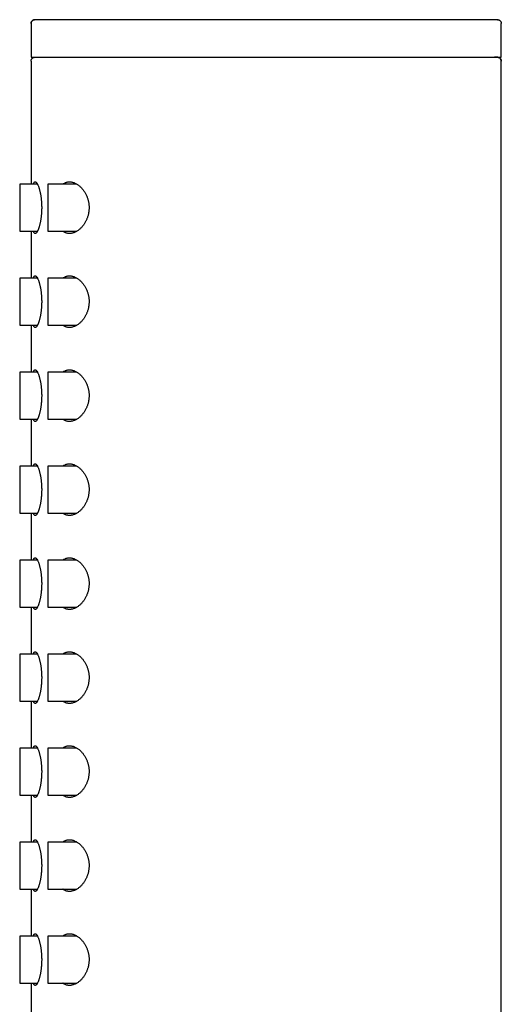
# Model space of a CAD drawing. Header units: millimetres. Extents: x 8 to 276, y 12 to 454.
# Tile 22 of 40: x 27 to 53, y 402 to 454. Entities that reach past the tile are written whole.
import ezdxf

# ---------------------------------------------------------------- set-up
doc = ezdxf.new("R2010")
doc.units = ezdxf.units.MM

msp = doc.modelspace()

# ---------------------------------------------------------------- linework, layer by layer
at = {"color": 7, "linetype": 'Continuous', "lineweight": 30}
for p, q in [((27.545, 453.799), (27.545, 451.999)), ((27.725, 453.997), (27.745, 453.999)), ((52.545, 451.999), (52.545, 453.799)), ((27.545, 451.999), (52.545, 451.999)), ((27.545, 451.799), (27.545, 445.249)), ((27.729, 451.998), (27.724, 451.997)), ((52.545, 451.799), (52.541, 451.799)), ((52.545, 270.199), (52.545, 451.799)), ((27.891, 445.249), (26.945, 445.249)), ((26.945, 445.249), (26.945, 442.749)), ((29.987, 445.249), (28.445, 445.249)), ((28.445, 445.249), (28.445, 442.749)), ((26.945, 442.749), (27.891, 442.749)), ((27.545, 442.749), (27.545, 440.249)), ((28.445, 442.749), (29.987, 442.749)), ((27.891, 440.249), (26.945, 440.249)), ((26.945, 440.249), (26.945, 438.999)), ((29.987, 440.249), (28.445, 440.249)), ((28.445, 440.249), (28.445, 438.999)), ((26.945, 438.999), (26.945, 437.749)), ((28.445, 438.999), (28.445, 437.749)), ((26.945, 437.749), (27.891, 437.749)), ((27.545, 437.749), (27.545, 435.249)), ((28.445, 437.749), (29.987, 437.749)), ((27.891, 435.249), (26.945, 435.249)), ((26.945, 435.249), (26.945, 432.749)), ((29.987, 435.249), (28.445, 435.249)), ((28.445, 435.249), (28.445, 433.999)), ((28.445, 433.999), (28.445, 432.749)), ((26.945, 432.749), (27.891, 432.749)), ((27.545, 432.749), (27.545, 430.249)), ((28.445, 432.749), (29.987, 432.749)), ((27.891, 430.249), (26.945, 430.249)), ((26.945, 430.249), (26.945, 427.749)), ((29.987, 430.249), (28.445, 430.249)), ((28.445, 430.249), (28.445, 428.999)), ((28.445, 428.999), (28.445, 427.749)), ((26.945, 427.749), (27.891, 427.749)), ((27.545, 427.749), (27.545, 425.249)), ((28.445, 427.749), (29.987, 427.749)), ((27.891, 425.249), (26.945, 425.249)), ((26.945, 425.249), (26.945, 422.749)), ((29.987, 425.249), (28.445, 425.249)), ((28.445, 425.249), (28.445, 423.999)), ((28.445, 423.999), (28.445, 422.749)), ((26.945, 422.749), (27.891, 422.749)), ((27.545, 422.749), (27.545, 420.249)), ((28.445, 422.749), (29.987, 422.749)), ((27.891, 420.249), (26.945, 420.249)), ((26.945, 420.249), (26.945, 417.749)), ((29.987, 420.249), (28.445, 420.249)), ((28.445, 420.249), (28.445, 418.999)), ((28.445, 418.999), (28.445, 417.749)), ((26.945, 417.749), (27.891, 417.749)), ((27.545, 417.749), (27.545, 415.249)), ((28.445, 417.749), (29.987, 417.749)), ((27.891, 415.249), (26.945, 415.249)), ((26.945, 415.249), (26.945, 412.749)), ((29.987, 415.249), (28.445, 415.249)), ((28.445, 415.249), (28.445, 412.749)), ((26.945, 412.749), (27.891, 412.749)), ((27.545, 412.749), (27.545, 410.249)), ((28.445, 412.749), (29.987, 412.749)), ((27.891, 410.249), (26.945, 410.249)), ((26.945, 410.249), (26.945, 407.749)), ((29.987, 410.249), (28.445, 410.249)), ((28.445, 410.249), (28.445, 407.749)), ((26.945, 407.749), (27.891, 407.749)), ((27.545, 407.749), (27.545, 405.249)), ((28.445, 407.749), (29.987, 407.749)), ((27.891, 405.249), (26.945, 405.249)), ((26.945, 405.249), (26.945, 402.749)), ((29.987, 405.249), (28.445, 405.249)), ((28.445, 405.249), (28.445, 402.749)), ((26.945, 402.749), (27.891, 402.749)), ((27.545, 402.749), (27.545, 400.249)), ((28.445, 402.749), (29.987, 402.749))]:
    msp.add_line(p, q, dxfattribs=at)
for points, knots in [([(27.545, 453.799), (27.545, 453.811), (27.547, 453.834), (27.556, 453.868), (27.571, 453.9), (27.591, 453.929), (27.616, 453.954), (27.645, 453.973), (27.67, 453.986), (27.686, 453.99), (27.69, 453.991)], [0, 0, 0, 0, 0.136215, 0.272478, 0.40849, 0.54422, 0.679838, 0.813164, 0.946766, 1, 1, 1, 1]), ([(27.725, 453.998), (27.723, 453.998), (27.72, 453.998), (27.714, 453.997), (27.709, 453.996), (27.703, 453.994), (27.697, 453.993), (27.691, 453.991), (27.685, 453.989), (27.679, 453.987), (27.674, 453.985), (27.669, 453.982), (27.665, 453.981), (27.661, 453.979), (27.656, 453.977), (27.649, 453.973), (27.641, 453.968), (27.63, 453.961), (27.618, 453.951), (27.603, 453.937), (27.588, 453.92), (27.573, 453.897), (27.562, 453.873), (27.554, 453.848), (27.549, 453.824), (27.549, 453.808), (27.548, 453.799)], [0, 0, 0, 0, 0.101348, 0.192804, 0.274387, 0.346128, 0.408075, 0.460311, 0.502976, 0.536346, 0.56102, 0.570548, 0.578655, 0.58596, 0.595192, 0.60915, 0.627843, 0.651261, 0.680185, 0.716008, 0.758772, 0.808516, 0.865295, 0.907098, 0.952022, 1, 1, 1, 1]), ([(52.344, 453.999), (52.342, 453.999), (52.338, 453.999), (52.324, 453.999), (52.302, 453.999), (52.273, 453.999), (52.236, 453.999), (52.193, 453.999), (52.143, 453.999), (52.085, 453.999), (52.02, 453.999), (51.948, 453.999), (51.868, 453.999), (51.781, 453.999), (51.687, 453.999), (51.586, 453.999), (51.478, 453.999), (51.363, 453.999), (51.241, 453.999), (51.112, 453.999), (50.977, 453.999), (50.836, 453.999), (50.689, 453.999), (50.536, 453.999), (50.378, 453.999), (50.214, 453.999), (50.043, 453.999), (49.865, 453.999), (49.68, 453.999), (49.489, 453.999), (49.293, 453.999), (49.091, 453.999), (48.883, 453.999), (48.67, 453.999), (48.451, 453.999), (48.228, 453.999), (48.001, 453.999), (47.768, 453.999), (47.533, 453.999), (47.294, 453.999), (47.052, 453.999), (46.806, 453.999), (46.554, 453.999), (46.297, 453.999), (46.035, 453.999), (45.769, 453.999), (45.5, 453.999), (45.228, 453.999), (44.952, 453.999), (44.672, 453.999), (44.391, 453.999), (44.107, 453.999), (43.821, 453.999), (43.533, 453.999), (43.244, 453.999), (42.956, 453.999), (42.667, 453.999), (42.376, 453.999), (42.082, 453.999), (41.784, 453.999), (41.484, 453.999), (41.184, 453.999), (40.883, 453.999), (40.581, 453.999), (40.279, 453.999), (39.976, 453.999), (39.673, 453.999), (39.372, 453.999), (39.071, 453.999), (38.77, 453.999), (38.473, 453.999), (38.178, 453.999), (37.885, 453.999), (37.593, 453.999), (37.301, 453.999), (37.009, 453.999), (36.717, 453.999), (36.427, 453.999), (36.139, 453.999), (35.854, 453.999), (35.57, 453.999), (35.29, 453.999), (35.012, 453.999), (34.738, 453.999), (34.467, 453.999), (34.2, 453.999), (33.938, 453.999), (33.681, 453.999), (33.429, 453.999), (33.181, 453.999), (32.935, 453.999), (32.691, 453.999), (32.451, 453.999), (32.216, 453.999), (31.985, 453.999), (31.759, 453.999), (31.538, 453.999), (31.322, 453.999), (31.111, 453.999), (30.906, 453.999), (30.707, 453.999), (30.514, 453.999), (30.327, 453.999), (30.147, 453.999), (29.974, 453.999), (29.807, 453.999), (29.644, 453.999), (29.486, 453.999), (29.334, 453.999), (29.189, 453.999), (29.05, 453.999), (28.918, 453.999), (28.792, 453.999), (28.673, 453.999), (28.561, 453.999), (28.456, 453.999), (28.359, 453.999), (28.268, 453.999), (28.185, 453.999), (28.109, 453.999), (28.041, 453.999), (27.98, 453.999), (27.925, 453.999), (27.877, 453.999), (27.836, 453.999), (27.803, 453.999), (27.777, 453.999), (27.758, 453.999), (27.747, 453.999), (27.745, 453.999), (27.745, 453.999)], [0, 0, 0, 0, 0.007858, 0.015701, 0.023534, 0.031363, 0.039191, 0.046883, 0.054585, 0.062299, 0.070018, 0.07788, 0.085731, 0.093577, 0.101422, 0.109271, 0.117128, 0.125, 0.13286, 0.140705, 0.148539, 0.156368, 0.164196, 0.171888, 0.179588, 0.1873, 0.19502, 0.202883, 0.210735, 0.218581, 0.226425, 0.234274, 0.24213, 0.25, 0.257858, 0.265702, 0.273536, 0.281364, 0.289192, 0.296884, 0.304585, 0.312299, 0.320018, 0.32788, 0.335731, 0.343577, 0.351423, 0.359272, 0.36713, 0.375001, 0.382862, 0.390707, 0.398541, 0.40637, 0.414198, 0.42189, 0.42959, 0.437302, 0.445022, 0.452885, 0.460736, 0.468582, 0.476426, 0.484274, 0.492131, 0.5, 0.507858, 0.515702, 0.523535, 0.531363, 0.539191, 0.546883, 0.554584, 0.562297, 0.570016, 0.577878, 0.585729, 0.593575, 0.60142, 0.609269, 0.617127, 0.624999, 0.632859, 0.640704, 0.648539, 0.656368, 0.664196, 0.671888, 0.679588, 0.6873, 0.695021, 0.702883, 0.710735, 0.718581, 0.726426, 0.734274, 0.742131, 0.75, 0.757859, 0.765703, 0.773536, 0.781365, 0.789193, 0.796885, 0.804585, 0.812299, 0.820018, 0.82788, 0.835731, 0.843577, 0.851423, 0.859272, 0.867129, 0.875, 0.882861, 0.890705, 0.89854, 0.906369, 0.914196, 0.921888, 0.929587, 0.9373, 0.945018, 0.952879, 0.96073, 0.968576, 0.976421, 0.98427, 0.992128, 1, 1, 1, 1]), ([(52.345, 453.999), (52.356, 453.998), (52.38, 453.997), (52.414, 453.988), (52.446, 453.973), (52.475, 453.952), (52.499, 453.927), (52.519, 453.899), (52.534, 453.867), (52.543, 453.834), (52.544, 453.811), (52.545, 453.799)], [0, 0, 0, 0, 0.112167, 0.224374, 0.336373, 0.448141, 0.559817, 0.669605, 0.77962, 0.889832, 1, 1, 1, 1]), ([(52.379, 453.996), (52.377, 453.996), (52.372, 453.997), (52.367, 453.998), (52.364, 453.998)], [0, 0, 0, 0, 0.35448, 1, 1, 1, 1]), ([(27.545, 451.799), (27.545, 451.811), (27.547, 451.834), (27.556, 451.868), (27.571, 451.9), (27.591, 451.929), (27.616, 451.954), (27.645, 451.974), (27.677, 451.988), (27.707, 451.997), (27.727, 451.998), (27.735, 451.998)], [0, 0, 0, 0, 0.115785, 0.231611, 0.347223, 0.462596, 0.577874, 0.691203, 0.804767, 0.918534, 1, 1, 1, 1]), ([(52.541, 451.799), (52.541, 451.808), (52.54, 451.825), (52.535, 451.848), (52.528, 451.872), (52.517, 451.895), (52.504, 451.915), (52.492, 451.931), (52.479, 451.944), (52.465, 451.957), (52.449, 451.968), (52.433, 451.977), (52.42, 451.983), (52.41, 451.987), (52.405, 451.989), (52.401, 451.99), (52.398, 451.991), (52.393, 451.992), (52.389, 451.993), (52.385, 451.994), (52.38, 451.995), (52.376, 451.996), (52.371, 451.996), (52.366, 451.997), (52.361, 451.997), (52.356, 451.997), (52.351, 451.998), (52.345, 451.998), (52.338, 451.998), (52.328, 451.998), (52.315, 451.998), (52.298, 451.998), (52.281, 451.999), (52.262, 451.999), (52.241, 451.999), (52.221, 451.999), (52.2, 451.999), (52.186, 451.999), (52.179, 451.999)], [0, 0, 0, 0, 0.012815, 0.0246, 0.035339, 0.049468, 0.061242, 0.070716, 0.079567, 0.088651, 0.097974, 0.107497, 0.115276, 0.120249, 0.122467, 0.123824, 0.125386, 0.129602, 0.135659, 0.143722, 0.153855, 0.166092, 0.184815, 0.207022, 0.232725, 0.261932, 0.29465, 0.341148, 0.387088, 0.432144, 0.510408, 0.585862, 0.658507, 0.73323, 0.804735, 0.873026, 0.938106, 1, 1, 1, 1]), ([(52.345, 451.999), (52.356, 451.998), (52.38, 451.997), (52.414, 451.988), (52.446, 451.973), (52.475, 451.952), (52.499, 451.927), (52.519, 451.899), (52.534, 451.867), (52.543, 451.834), (52.544, 451.811), (52.545, 451.799)], [0, 0, 0, 0, 0.112167, 0.224374, 0.336373, 0.448141, 0.559817, 0.669605, 0.77962, 0.889832, 1, 1, 1, 1]), ([(27.672, 445.249), (27.676, 445.261), (27.684, 445.286), (27.697, 445.315), (27.711, 445.338), (27.725, 445.354), (27.738, 445.366), (27.753, 445.373), (27.768, 445.375), (27.786, 445.372), (27.805, 445.362), (27.825, 445.346), (27.845, 445.323), (27.866, 445.294), (27.886, 445.259), (27.907, 445.218), (27.927, 445.172), (27.948, 445.12), (27.967, 445.062), (27.987, 444.999), (28.005, 444.931), (28.023, 444.859), (28.039, 444.782), (28.054, 444.702), (28.068, 444.619), (28.08, 444.534), (28.09, 444.445), (28.098, 444.355), (28.105, 444.265), (28.109, 444.176), (28.112, 444.088), (28.112, 444.029), (28.113, 443.999)], [0, 0, 0, 0, 0.032916, 0.066138, 0.099249, 0.128028, 0.156854, 0.185681, 0.21446, 0.249039, 0.283737, 0.318476, 0.353177, 0.387758, 0.422328, 0.457016, 0.491742, 0.526428, 0.560997, 0.595705, 0.630538, 0.66541, 0.700236, 0.734938, 0.768836, 0.802861, 0.836925, 0.870942, 0.904834, 0.936545, 0.96829, 1, 1, 1, 1]), ([(29.236, 445.249), (29.241, 445.253), (29.262, 445.27), (29.301, 445.295), (29.353, 445.324), (29.41, 445.346), (29.468, 445.362), (29.528, 445.372), (29.59, 445.375), (29.653, 445.372), (29.718, 445.361), (29.784, 445.344), (29.85, 445.321), (29.916, 445.29), (29.98, 445.254), (30.043, 445.213), (30.103, 445.167), (30.158, 445.119), (30.208, 445.07), (30.252, 445.023), (30.295, 444.972), (30.338, 444.916), (30.38, 444.855), (30.421, 444.788), (30.459, 444.718), (30.495, 444.643), (30.526, 444.57), (30.551, 444.498), (30.573, 444.429), (30.591, 444.358), (30.606, 444.285), (30.618, 444.212), (30.626, 444.141), (30.631, 444.07), (30.632, 444.023), (30.632, 443.999)], [0, 0, 0, 0, 0.011011, 0.04181, 0.07739, 0.113067, 0.148784, 0.184477, 0.22007, 0.257435, 0.294927, 0.332485, 0.370046, 0.407543, 0.444911, 0.480306, 0.515729, 0.551122, 0.578554, 0.60602, 0.633481, 0.660909, 0.690535, 0.720257, 0.749994, 0.779684, 0.809284, 0.833743, 0.858284, 0.882844, 0.907366, 0.931808, 0.954531, 0.977279, 1, 1, 1, 1]), ([(28.113, 443.999), (28.112, 443.969), (28.112, 443.909), (28.109, 443.82), (28.105, 443.731), (28.098, 443.643), (28.09, 443.558), (28.081, 443.474), (28.07, 443.393), (28.057, 443.314), (28.044, 443.238), (28.029, 443.165), (28.013, 443.096), (27.995, 443.03), (27.977, 442.968), (27.959, 442.91), (27.94, 442.857), (27.92, 442.808), (27.899, 442.764), (27.879, 442.726), (27.858, 442.693), (27.839, 442.667), (27.82, 442.648), (27.802, 442.634), (27.784, 442.626), (27.767, 442.623), (27.75, 442.626), (27.734, 442.636), (27.718, 442.651), (27.703, 442.673), (27.689, 442.701), (27.679, 442.726), (27.673, 442.744), (27.672, 442.749)], [0, 0, 0, 0, 0.0321911, 0.0644939, 0.0968363, 0.1291422, 0.1613358, 0.193493, 0.2257543, 0.2580539, 0.290321, 0.3224832, 0.3554044, 0.3884293, 0.4214916, 0.4545207, 0.4874454, 0.5216466, 0.555961, 0.5903138, 0.6246282, 0.6588294, 0.6905803, 0.7223924, 0.7542038, 0.7859536, 0.8196358, 0.8534322, 0.8872658, 0.9210591, 0.9547387, 0.9884403, 1, 1, 1, 1]), ([(30.632, 443.999), (30.632, 443.973), (30.631, 443.922), (30.625, 443.845), (30.616, 443.769), (30.603, 443.694), (30.587, 443.621), (30.567, 443.55), (30.545, 443.481), (30.52, 443.414), (30.493, 443.35), (30.462, 443.286), (30.427, 443.221), (30.389, 443.157), (30.348, 443.097), (30.306, 443.04), (30.262, 442.987), (30.214, 442.934), (30.161, 442.882), (30.104, 442.832), (30.045, 442.787), (29.986, 442.747), (29.923, 442.712), (29.858, 442.681), (29.79, 442.656), (29.722, 442.638), (29.655, 442.627), (29.589, 442.623), (29.526, 442.626), (29.464, 442.637), (29.408, 442.653), (29.358, 442.673), (29.314, 442.696), (29.272, 442.721), (29.247, 442.74), (29.236, 442.749)], [0, 0, 0, 0, 0.02468, 0.049456, 0.074271, 0.09906, 0.123751, 0.148302, 0.172922, 0.197574, 0.222213, 0.246781, 0.27479, 0.302877, 0.331018, 0.359174, 0.387297, 0.41533, 0.449544, 0.483837, 0.518163, 0.552468, 0.586692, 0.625229, 0.663871, 0.702547, 0.741184, 0.779717, 0.816602, 0.853521, 0.890403, 0.919118, 0.947871, 0.976621, 1, 1, 1, 1]), ([(27.672, 440.249), (27.676, 440.261), (27.684, 440.286), (27.697, 440.315), (27.711, 440.338), (27.725, 440.354), (27.738, 440.366), (27.753, 440.373), (27.768, 440.375), (27.786, 440.372), (27.805, 440.362), (27.825, 440.346), (27.845, 440.323), (27.866, 440.294), (27.886, 440.259), (27.907, 440.218), (27.927, 440.172), (27.948, 440.12), (27.967, 440.062), (27.987, 439.999), (28.005, 439.931), (28.023, 439.859), (28.039, 439.782), (28.054, 439.702), (28.068, 439.619), (28.08, 439.534), (28.09, 439.445), (28.098, 439.355), (28.105, 439.265), (28.109, 439.176), (28.112, 439.088), (28.112, 439.029), (28.113, 438.999)], [0, 0, 0, 0, 0.032916, 0.066138, 0.099249, 0.128028, 0.156854, 0.185681, 0.21446, 0.249039, 0.283737, 0.318476, 0.353177, 0.387758, 0.422328, 0.457016, 0.491742, 0.526428, 0.560997, 0.595705, 0.630538, 0.66541, 0.700236, 0.734938, 0.768836, 0.802861, 0.836925, 0.870942, 0.904834, 0.936545, 0.96829, 1, 1, 1, 1]), ([(29.236, 440.249), (29.241, 440.253), (29.262, 440.27), (29.301, 440.295), (29.353, 440.324), (29.41, 440.346), (29.468, 440.362), (29.528, 440.372), (29.59, 440.375), (29.653, 440.372), (29.718, 440.361), (29.784, 440.344), (29.85, 440.321), (29.916, 440.29), (29.98, 440.254), (30.043, 440.213), (30.103, 440.167), (30.158, 440.119), (30.208, 440.07), (30.252, 440.023), (30.295, 439.972), (30.338, 439.916), (30.38, 439.855), (30.421, 439.788), (30.459, 439.718), (30.495, 439.643), (30.526, 439.57), (30.551, 439.498), (30.573, 439.429), (30.591, 439.358), (30.606, 439.285), (30.618, 439.212), (30.626, 439.141), (30.631, 439.07), (30.632, 439.023), (30.632, 438.999)], [0, 0, 0, 0, 0.011011, 0.04181, 0.07739, 0.113067, 0.148784, 0.184477, 0.22007, 0.257435, 0.294927, 0.332485, 0.370046, 0.407543, 0.444911, 0.480306, 0.515729, 0.551122, 0.578554, 0.60602, 0.633481, 0.660909, 0.690535, 0.720257, 0.749994, 0.779684, 0.809284, 0.833743, 0.858284, 0.882844, 0.907366, 0.931808, 0.954531, 0.977279, 1, 1, 1, 1]), ([(28.113, 438.999), (28.112, 438.969), (28.112, 438.909), (28.109, 438.82), (28.105, 438.731), (28.098, 438.643), (28.09, 438.558), (28.081, 438.474), (28.07, 438.393), (28.057, 438.314), (28.044, 438.238), (28.029, 438.165), (28.013, 438.096), (27.995, 438.03), (27.977, 437.968), (27.959, 437.91), (27.94, 437.857), (27.92, 437.808), (27.899, 437.764), (27.879, 437.726), (27.858, 437.693), (27.839, 437.667), (27.82, 437.648), (27.802, 437.634), (27.784, 437.626), (27.767, 437.623), (27.75, 437.626), (27.734, 437.636), (27.718, 437.651), (27.703, 437.673), (27.689, 437.701), (27.679, 437.726), (27.673, 437.744), (27.672, 437.749)], [0, 0, 0, 0, 0.032191, 0.064494, 0.096836, 0.129142, 0.161336, 0.193493, 0.225754, 0.258054, 0.290321, 0.322483, 0.355404, 0.388429, 0.421492, 0.454521, 0.487445, 0.521647, 0.555961, 0.590314, 0.624628, 0.658829, 0.69058, 0.722392, 0.754204, 0.785954, 0.819636, 0.853432, 0.887266, 0.921059, 0.954739, 0.98844, 1, 1, 1, 1]), ([(30.632, 438.999), (30.632, 438.973), (30.631, 438.922), (30.625, 438.845), (30.616, 438.769), (30.603, 438.694), (30.587, 438.621), (30.567, 438.55), (30.545, 438.481), (30.52, 438.414), (30.493, 438.35), (30.462, 438.286), (30.427, 438.221), (30.389, 438.157), (30.348, 438.097), (30.306, 438.04), (30.262, 437.987), (30.214, 437.934), (30.161, 437.882), (30.104, 437.832), (30.045, 437.787), (29.986, 437.747), (29.923, 437.712), (29.858, 437.681), (29.79, 437.656), (29.722, 437.638), (29.655, 437.627), (29.589, 437.623), (29.526, 437.626), (29.464, 437.637), (29.408, 437.653), (29.358, 437.673), (29.314, 437.696), (29.272, 437.721), (29.247, 437.74), (29.236, 437.749)], [0, 0, 0, 0, 0.0246801, 0.049456, 0.0742712, 0.0990599, 0.1237509, 0.1483025, 0.1729216, 0.1975739, 0.2222126, 0.2467806, 0.2747897, 0.3028774, 0.3310184, 0.3591745, 0.3872972, 0.4153296, 0.4495438, 0.4838369, 0.518163, 0.5524681, 0.5866923, 0.6252286, 0.663871, 0.7025468, 0.7411845, 0.7797168, 0.8166024, 0.8535208, 0.8904028, 0.9191179, 0.9478708, 0.9766205, 1, 1, 1, 1]), ([(27.672, 435.249), (27.676, 435.261), (27.684, 435.286), (27.697, 435.315), (27.711, 435.338), (27.725, 435.354), (27.738, 435.366), (27.753, 435.373), (27.768, 435.375), (27.786, 435.372), (27.805, 435.362), (27.825, 435.346), (27.845, 435.323), (27.866, 435.294), (27.886, 435.259), (27.907, 435.218), (27.927, 435.172), (27.948, 435.12), (27.967, 435.062), (27.987, 434.999), (28.005, 434.931), (28.023, 434.859), (28.039, 434.782), (28.054, 434.702), (28.068, 434.619), (28.08, 434.534), (28.09, 434.445), (28.098, 434.355), (28.105, 434.265), (28.109, 434.176), (28.112, 434.088), (28.112, 434.029), (28.113, 433.999)], [0, 0, 0, 0, 0.032916, 0.066138, 0.099249, 0.128028, 0.156854, 0.185681, 0.21446, 0.249039, 0.283737, 0.318476, 0.353177, 0.387758, 0.422328, 0.457016, 0.491742, 0.526428, 0.560997, 0.595705, 0.630538, 0.66541, 0.700236, 0.734938, 0.768836, 0.802861, 0.836925, 0.870942, 0.904834, 0.936545, 0.96829, 1, 1, 1, 1]), ([(29.236, 435.249), (29.241, 435.253), (29.262, 435.27), (29.301, 435.295), (29.353, 435.324), (29.41, 435.346), (29.468, 435.362), (29.528, 435.372), (29.59, 435.375), (29.653, 435.372), (29.718, 435.361), (29.784, 435.344), (29.85, 435.321), (29.916, 435.29), (29.98, 435.254), (30.043, 435.213), (30.103, 435.167), (30.158, 435.119), (30.208, 435.07), (30.252, 435.023), (30.295, 434.972), (30.338, 434.916), (30.38, 434.855), (30.421, 434.788), (30.459, 434.718), (30.495, 434.643), (30.526, 434.57), (30.551, 434.498), (30.573, 434.429), (30.591, 434.358), (30.606, 434.285), (30.618, 434.212), (30.626, 434.141), (30.631, 434.07), (30.632, 434.023), (30.632, 433.999)], [0, 0, 0, 0, 0.0110112, 0.0418103, 0.0773901, 0.1130667, 0.1487845, 0.1844771, 0.2200704, 0.2574348, 0.2949266, 0.3324853, 0.3700462, 0.4075431, 0.444911, 0.4803063, 0.5157292, 0.5511215, 0.5785545, 0.6060199, 0.6334813, 0.6609088, 0.6905354, 0.7202571, 0.7499944, 0.7796844, 0.8092844, 0.8337432, 0.8582844, 0.8828436, 0.9073657, 0.9318083, 0.9545307, 0.9772788, 1, 1, 1, 1]), ([(28.113, 433.999), (28.112, 433.969), (28.112, 433.909), (28.109, 433.82), (28.105, 433.731), (28.098, 433.643), (28.09, 433.558), (28.081, 433.474), (28.07, 433.393), (28.057, 433.314), (28.044, 433.238), (28.029, 433.165), (28.013, 433.096), (27.995, 433.03), (27.977, 432.968), (27.959, 432.91), (27.94, 432.857), (27.92, 432.808), (27.899, 432.764), (27.879, 432.726), (27.858, 432.693), (27.839, 432.667), (27.82, 432.648), (27.802, 432.634), (27.784, 432.626), (27.767, 432.623), (27.75, 432.626), (27.734, 432.636), (27.718, 432.651), (27.703, 432.673), (27.689, 432.701), (27.679, 432.726), (27.673, 432.744), (27.672, 432.749)], [0, 0, 0, 0, 0.032191, 0.064494, 0.096836, 0.129142, 0.161336, 0.193493, 0.225754, 0.258054, 0.290321, 0.322483, 0.355404, 0.388429, 0.421492, 0.454521, 0.487445, 0.521647, 0.555961, 0.590314, 0.624628, 0.658829, 0.69058, 0.722392, 0.754204, 0.785954, 0.819636, 0.853432, 0.887266, 0.921059, 0.954739, 0.98844, 1, 1, 1, 1]), ([(30.632, 433.999), (30.632, 433.973), (30.631, 433.922), (30.625, 433.845), (30.616, 433.769), (30.603, 433.694), (30.587, 433.621), (30.567, 433.55), (30.545, 433.481), (30.52, 433.414), (30.493, 433.35), (30.462, 433.286), (30.427, 433.221), (30.389, 433.157), (30.348, 433.097), (30.306, 433.04), (30.262, 432.987), (30.214, 432.934), (30.161, 432.882), (30.104, 432.832), (30.045, 432.787), (29.986, 432.747), (29.923, 432.712), (29.858, 432.681), (29.79, 432.656), (29.722, 432.638), (29.655, 432.627), (29.589, 432.623), (29.526, 432.626), (29.464, 432.637), (29.408, 432.653), (29.358, 432.673), (29.314, 432.696), (29.272, 432.721), (29.247, 432.74), (29.236, 432.749)], [0, 0, 0, 0, 0.02468, 0.049456, 0.074271, 0.09906, 0.123751, 0.148302, 0.172922, 0.197574, 0.222213, 0.246781, 0.27479, 0.302877, 0.331018, 0.359174, 0.387297, 0.41533, 0.449544, 0.483837, 0.518163, 0.552468, 0.586692, 0.625229, 0.663871, 0.702547, 0.741184, 0.779717, 0.816602, 0.853521, 0.890403, 0.919118, 0.947871, 0.976621, 1, 1, 1, 1]), ([(27.672, 430.249), (27.676, 430.261), (27.684, 430.286), (27.697, 430.315), (27.711, 430.338), (27.725, 430.354), (27.738, 430.366), (27.753, 430.373), (27.768, 430.375), (27.786, 430.372), (27.805, 430.362), (27.825, 430.346), (27.845, 430.323), (27.866, 430.294), (27.886, 430.259), (27.907, 430.218), (27.927, 430.172), (27.948, 430.12), (27.967, 430.062), (27.987, 429.999), (28.005, 429.931), (28.023, 429.859), (28.039, 429.782), (28.054, 429.702), (28.068, 429.619), (28.08, 429.534), (28.09, 429.445), (28.098, 429.355), (28.105, 429.265), (28.109, 429.176), (28.112, 429.088), (28.112, 429.029), (28.113, 428.999)], [0, 0, 0, 0, 0.032916, 0.066138, 0.099249, 0.128028, 0.156854, 0.185681, 0.21446, 0.249039, 0.283737, 0.318476, 0.353177, 0.387758, 0.422328, 0.457016, 0.491742, 0.526428, 0.560997, 0.595705, 0.630538, 0.66541, 0.700236, 0.734938, 0.768836, 0.802861, 0.836925, 0.870942, 0.904834, 0.936545, 0.96829, 1, 1, 1, 1]), ([(29.236, 430.249), (29.241, 430.253), (29.262, 430.27), (29.301, 430.295), (29.353, 430.324), (29.41, 430.346), (29.468, 430.362), (29.528, 430.372), (29.59, 430.375), (29.653, 430.372), (29.718, 430.361), (29.784, 430.344), (29.85, 430.321), (29.916, 430.29), (29.98, 430.254), (30.043, 430.213), (30.103, 430.167), (30.158, 430.119), (30.208, 430.07), (30.252, 430.023), (30.295, 429.972), (30.338, 429.916), (30.38, 429.855), (30.421, 429.788), (30.459, 429.718), (30.495, 429.643), (30.526, 429.57), (30.551, 429.498), (30.573, 429.429), (30.591, 429.358), (30.606, 429.285), (30.618, 429.212), (30.626, 429.141), (30.631, 429.07), (30.632, 429.023), (30.632, 428.999)], [0, 0, 0, 0, 0.011011, 0.04181, 0.07739, 0.113067, 0.148784, 0.184477, 0.22007, 0.257435, 0.294927, 0.332485, 0.370046, 0.407543, 0.444911, 0.480306, 0.515729, 0.551122, 0.578554, 0.60602, 0.633481, 0.660909, 0.690535, 0.720257, 0.749994, 0.779684, 0.809284, 0.833743, 0.858284, 0.882844, 0.907366, 0.931808, 0.954531, 0.977279, 1, 1, 1, 1]), ([(28.113, 428.999), (28.112, 428.969), (28.112, 428.909), (28.109, 428.82), (28.105, 428.731), (28.098, 428.643), (28.09, 428.558), (28.081, 428.474), (28.07, 428.393), (28.057, 428.314), (28.044, 428.238), (28.029, 428.165), (28.013, 428.096), (27.995, 428.03), (27.977, 427.968), (27.959, 427.91), (27.94, 427.857), (27.92, 427.808), (27.899, 427.764), (27.879, 427.726), (27.858, 427.693), (27.839, 427.667), (27.82, 427.648), (27.802, 427.634), (27.784, 427.626), (27.767, 427.623), (27.75, 427.626), (27.734, 427.636), (27.718, 427.651), (27.703, 427.673), (27.689, 427.701), (27.679, 427.726), (27.673, 427.744), (27.672, 427.749)], [0, 0, 0, 0, 0.032191, 0.064494, 0.096836, 0.129142, 0.161336, 0.193493, 0.225754, 0.258054, 0.290321, 0.322483, 0.355404, 0.388429, 0.421492, 0.454521, 0.487445, 0.521647, 0.555961, 0.590314, 0.624628, 0.658829, 0.69058, 0.722392, 0.754204, 0.785954, 0.819636, 0.853432, 0.887266, 0.921059, 0.954739, 0.98844, 1, 1, 1, 1]), ([(30.632, 428.999), (30.632, 428.973), (30.631, 428.922), (30.625, 428.845), (30.616, 428.769), (30.603, 428.694), (30.587, 428.621), (30.567, 428.55), (30.545, 428.481), (30.52, 428.414), (30.493, 428.35), (30.462, 428.286), (30.427, 428.221), (30.389, 428.157), (30.348, 428.097), (30.306, 428.04), (30.262, 427.987), (30.214, 427.934), (30.161, 427.882), (30.104, 427.832), (30.045, 427.787), (29.986, 427.747), (29.923, 427.712), (29.858, 427.681), (29.79, 427.656), (29.722, 427.638), (29.655, 427.627), (29.589, 427.623), (29.526, 427.626), (29.464, 427.637), (29.408, 427.653), (29.358, 427.673), (29.314, 427.696), (29.272, 427.721), (29.247, 427.74), (29.236, 427.749)], [0, 0, 0, 0, 0.0246801, 0.049456, 0.0742712, 0.0990599, 0.1237509, 0.1483025, 0.1729216, 0.1975739, 0.2222126, 0.2467806, 0.2747897, 0.3028774, 0.3310184, 0.3591745, 0.3872972, 0.4153296, 0.4495438, 0.4838369, 0.518163, 0.5524681, 0.5866923, 0.6252286, 0.663871, 0.7025468, 0.7411845, 0.7797168, 0.8166024, 0.8535208, 0.8904028, 0.9191179, 0.9478708, 0.9766205, 1, 1, 1, 1]), ([(27.672, 425.249), (27.676, 425.261), (27.684, 425.286), (27.697, 425.315), (27.711, 425.338), (27.725, 425.354), (27.738, 425.366), (27.753, 425.373), (27.768, 425.375), (27.786, 425.372), (27.805, 425.362), (27.825, 425.346), (27.845, 425.323), (27.866, 425.294), (27.886, 425.259), (27.907, 425.218), (27.927, 425.172), (27.948, 425.12), (27.967, 425.062), (27.987, 424.999), (28.005, 424.931), (28.023, 424.859), (28.039, 424.782), (28.054, 424.702), (28.068, 424.619), (28.08, 424.534), (28.09, 424.445), (28.098, 424.355), (28.105, 424.265), (28.109, 424.176), (28.112, 424.088), (28.112, 424.029), (28.113, 423.999)], [0, 0, 0, 0, 0.0329156, 0.0661378, 0.0992489, 0.1280278, 0.1568539, 0.1856806, 0.2144603, 0.2490394, 0.283737, 0.3184762, 0.3531765, 0.3877579, 0.422328, 0.4570155, 0.4917422, 0.5264284, 0.5609973, 0.595705, 0.6305379, 0.66541, 0.7002363, 0.7349385, 0.7688361, 0.8028606, 0.8369247, 0.8709425, 0.9048344, 0.9365445, 0.9682903, 1, 1, 1, 1]), ([(29.236, 425.249), (29.241, 425.253), (29.262, 425.27), (29.301, 425.295), (29.353, 425.324), (29.41, 425.346), (29.468, 425.362), (29.528, 425.372), (29.59, 425.375), (29.653, 425.372), (29.718, 425.361), (29.784, 425.344), (29.85, 425.321), (29.916, 425.29), (29.98, 425.254), (30.043, 425.213), (30.103, 425.167), (30.158, 425.119), (30.208, 425.07), (30.252, 425.023), (30.295, 424.972), (30.338, 424.916), (30.38, 424.855), (30.421, 424.788), (30.459, 424.718), (30.495, 424.643), (30.526, 424.57), (30.551, 424.498), (30.573, 424.429), (30.591, 424.358), (30.606, 424.285), (30.618, 424.212), (30.626, 424.141), (30.631, 424.07), (30.632, 424.023), (30.632, 423.999)], [0, 0, 0, 0, 0.011011, 0.04181, 0.07739, 0.113067, 0.148784, 0.184477, 0.22007, 0.257435, 0.294927, 0.332485, 0.370046, 0.407543, 0.444911, 0.480306, 0.515729, 0.551122, 0.578554, 0.60602, 0.633481, 0.660909, 0.690535, 0.720257, 0.749994, 0.779684, 0.809284, 0.833743, 0.858284, 0.882844, 0.907366, 0.931808, 0.954531, 0.977279, 1, 1, 1, 1]), ([(28.113, 423.999), (28.112, 423.969), (28.112, 423.909), (28.109, 423.82), (28.105, 423.731), (28.098, 423.643), (28.09, 423.558), (28.081, 423.474), (28.07, 423.393), (28.057, 423.314), (28.044, 423.238), (28.029, 423.165), (28.013, 423.096), (27.995, 423.03), (27.977, 422.968), (27.959, 422.91), (27.94, 422.857), (27.92, 422.808), (27.899, 422.764), (27.879, 422.726), (27.858, 422.693), (27.839, 422.667), (27.82, 422.648), (27.802, 422.634), (27.784, 422.626), (27.767, 422.623), (27.75, 422.626), (27.734, 422.636), (27.718, 422.651), (27.703, 422.673), (27.689, 422.701), (27.679, 422.726), (27.673, 422.744), (27.672, 422.749)], [0, 0, 0, 0, 0.032191, 0.064494, 0.096836, 0.129142, 0.161336, 0.193493, 0.225754, 0.258054, 0.290321, 0.322483, 0.355404, 0.388429, 0.421492, 0.454521, 0.487445, 0.521647, 0.555961, 0.590314, 0.624628, 0.658829, 0.69058, 0.722392, 0.754204, 0.785954, 0.819636, 0.853432, 0.887266, 0.921059, 0.954739, 0.98844, 1, 1, 1, 1]), ([(30.632, 423.999), (30.632, 423.973), (30.631, 423.922), (30.625, 423.845), (30.616, 423.769), (30.603, 423.694), (30.587, 423.621), (30.567, 423.55), (30.545, 423.481), (30.52, 423.414), (30.493, 423.35), (30.462, 423.286), (30.427, 423.221), (30.389, 423.157), (30.348, 423.097), (30.306, 423.04), (30.262, 422.987), (30.214, 422.934), (30.161, 422.882), (30.104, 422.832), (30.045, 422.787), (29.986, 422.747), (29.923, 422.712), (29.858, 422.681), (29.79, 422.656), (29.722, 422.638), (29.655, 422.627), (29.589, 422.623), (29.526, 422.626), (29.464, 422.637), (29.408, 422.653), (29.358, 422.673), (29.314, 422.696), (29.272, 422.721), (29.247, 422.74), (29.236, 422.749)], [0, 0, 0, 0, 0.02468, 0.049456, 0.074271, 0.09906, 0.123751, 0.148302, 0.172922, 0.197574, 0.222213, 0.246781, 0.27479, 0.302877, 0.331018, 0.359174, 0.387297, 0.41533, 0.449544, 0.483837, 0.518163, 0.552468, 0.586692, 0.625229, 0.663871, 0.702547, 0.741184, 0.779717, 0.816602, 0.853521, 0.890403, 0.919118, 0.947871, 0.976621, 1, 1, 1, 1]), ([(27.672, 420.249), (27.676, 420.261), (27.684, 420.286), (27.697, 420.315), (27.711, 420.338), (27.725, 420.354), (27.738, 420.366), (27.753, 420.373), (27.768, 420.375), (27.786, 420.372), (27.805, 420.362), (27.825, 420.346), (27.845, 420.323), (27.866, 420.294), (27.886, 420.259), (27.907, 420.218), (27.927, 420.172), (27.948, 420.12), (27.967, 420.062), (27.987, 419.999), (28.005, 419.931), (28.023, 419.859), (28.039, 419.782), (28.054, 419.702), (28.068, 419.619), (28.08, 419.534), (28.09, 419.445), (28.098, 419.355), (28.105, 419.265), (28.109, 419.176), (28.112, 419.088), (28.112, 419.029), (28.113, 418.999)], [0, 0, 0, 0, 0.032916, 0.066138, 0.099249, 0.128028, 0.156854, 0.185681, 0.21446, 0.249039, 0.283737, 0.318476, 0.353177, 0.387758, 0.422328, 0.457016, 0.491742, 0.526428, 0.560997, 0.595705, 0.630538, 0.66541, 0.700236, 0.734938, 0.768836, 0.802861, 0.836925, 0.870942, 0.904834, 0.936545, 0.96829, 1, 1, 1, 1]), ([(29.236, 420.249), (29.241, 420.253), (29.262, 420.27), (29.301, 420.295), (29.353, 420.324), (29.41, 420.346), (29.468, 420.362), (29.528, 420.372), (29.59, 420.375), (29.653, 420.372), (29.718, 420.361), (29.784, 420.344), (29.85, 420.321), (29.916, 420.29), (29.98, 420.254), (30.043, 420.213), (30.103, 420.167), (30.158, 420.119), (30.208, 420.07), (30.252, 420.023), (30.295, 419.972), (30.338, 419.916), (30.38, 419.855), (30.421, 419.788), (30.459, 419.718), (30.495, 419.643), (30.526, 419.57), (30.551, 419.498), (30.573, 419.429), (30.591, 419.358), (30.606, 419.285), (30.618, 419.212), (30.626, 419.141), (30.631, 419.07), (30.632, 419.023), (30.632, 418.999)], [0, 0, 0, 0, 0.0110112, 0.0418103, 0.0773901, 0.1130667, 0.1487845, 0.1844771, 0.2200704, 0.2574348, 0.2949266, 0.3324853, 0.3700462, 0.4075431, 0.444911, 0.4803063, 0.5157292, 0.5511215, 0.5785545, 0.6060199, 0.6334813, 0.6609088, 0.6905354, 0.7202571, 0.7499944, 0.7796844, 0.8092844, 0.8337432, 0.8582844, 0.8828436, 0.9073657, 0.9318083, 0.9545307, 0.9772788, 1, 1, 1, 1]), ([(28.113, 418.999), (28.112, 418.969), (28.112, 418.909), (28.109, 418.82), (28.105, 418.731), (28.098, 418.643), (28.09, 418.558), (28.081, 418.474), (28.07, 418.393), (28.057, 418.314), (28.044, 418.238), (28.029, 418.165), (28.013, 418.096), (27.995, 418.03), (27.977, 417.968), (27.959, 417.91), (27.94, 417.857), (27.92, 417.808), (27.899, 417.764), (27.879, 417.726), (27.858, 417.693), (27.839, 417.667), (27.82, 417.648), (27.802, 417.634), (27.784, 417.626), (27.767, 417.623), (27.75, 417.626), (27.734, 417.636), (27.718, 417.651), (27.703, 417.673), (27.689, 417.701), (27.679, 417.726), (27.673, 417.744), (27.672, 417.749)], [0, 0, 0, 0, 0.0321911, 0.0644939, 0.0968363, 0.1291422, 0.1613358, 0.193493, 0.2257543, 0.2580539, 0.290321, 0.3224832, 0.3554044, 0.3884293, 0.4214916, 0.4545207, 0.4874454, 0.5216466, 0.555961, 0.5903138, 0.6246282, 0.6588294, 0.6905803, 0.7223924, 0.7542038, 0.7859536, 0.8196358, 0.8534322, 0.8872658, 0.9210591, 0.9547387, 0.9884403, 1, 1, 1, 1]), ([(30.632, 418.999), (30.632, 418.973), (30.631, 418.922), (30.625, 418.845), (30.616, 418.769), (30.603, 418.694), (30.587, 418.621), (30.567, 418.55), (30.545, 418.481), (30.52, 418.414), (30.493, 418.35), (30.462, 418.286), (30.427, 418.221), (30.389, 418.157), (30.348, 418.097), (30.306, 418.04), (30.262, 417.987), (30.214, 417.934), (30.161, 417.882), (30.104, 417.832), (30.045, 417.787), (29.986, 417.747), (29.923, 417.712), (29.858, 417.681), (29.79, 417.656), (29.722, 417.638), (29.655, 417.627), (29.589, 417.623), (29.526, 417.626), (29.464, 417.637), (29.408, 417.653), (29.358, 417.673), (29.314, 417.696), (29.272, 417.721), (29.247, 417.74), (29.236, 417.749)], [0, 0, 0, 0, 0.02468, 0.049456, 0.074271, 0.09906, 0.123751, 0.148302, 0.172922, 0.197574, 0.222213, 0.246781, 0.27479, 0.302877, 0.331018, 0.359174, 0.387297, 0.41533, 0.449544, 0.483837, 0.518163, 0.552468, 0.586692, 0.625229, 0.663871, 0.702547, 0.741184, 0.779717, 0.816602, 0.853521, 0.890403, 0.919118, 0.947871, 0.976621, 1, 1, 1, 1]), ([(27.672, 415.249), (27.676, 415.261), (27.684, 415.286), (27.697, 415.315), (27.711, 415.338), (27.725, 415.354), (27.738, 415.366), (27.753, 415.373), (27.768, 415.375), (27.786, 415.372), (27.805, 415.362), (27.825, 415.346), (27.845, 415.323), (27.866, 415.294), (27.886, 415.259), (27.907, 415.218), (27.927, 415.172), (27.948, 415.12), (27.967, 415.062), (27.987, 414.999), (28.005, 414.931), (28.023, 414.859), (28.039, 414.782), (28.054, 414.702), (28.068, 414.619), (28.08, 414.534), (28.09, 414.445), (28.098, 414.355), (28.105, 414.265), (28.109, 414.176), (28.112, 414.088), (28.112, 414.029), (28.113, 413.999)], [0, 0, 0, 0, 0.032916, 0.066138, 0.099249, 0.128028, 0.156854, 0.185681, 0.21446, 0.249039, 0.283737, 0.318476, 0.353177, 0.387758, 0.422328, 0.457016, 0.491742, 0.526428, 0.560997, 0.595705, 0.630538, 0.66541, 0.700236, 0.734938, 0.768836, 0.802861, 0.836925, 0.870942, 0.904834, 0.936545, 0.96829, 1, 1, 1, 1]), ([(29.236, 415.249), (29.241, 415.253), (29.262, 415.27), (29.301, 415.295), (29.353, 415.324), (29.41, 415.346), (29.468, 415.362), (29.528, 415.372), (29.59, 415.375), (29.653, 415.372), (29.718, 415.361), (29.784, 415.344), (29.85, 415.321), (29.916, 415.29), (29.98, 415.254), (30.043, 415.213), (30.103, 415.167), (30.158, 415.119), (30.208, 415.07), (30.252, 415.023), (30.295, 414.972), (30.338, 414.916), (30.38, 414.855), (30.421, 414.788), (30.459, 414.718), (30.495, 414.643), (30.526, 414.57), (30.551, 414.498), (30.573, 414.429), (30.591, 414.358), (30.606, 414.285), (30.618, 414.212), (30.626, 414.141), (30.631, 414.07), (30.632, 414.023), (30.632, 413.999)], [0, 0, 0, 0, 0.011011, 0.04181, 0.07739, 0.113067, 0.148784, 0.184477, 0.22007, 0.257435, 0.294927, 0.332485, 0.370046, 0.407543, 0.444911, 0.480306, 0.515729, 0.551122, 0.578554, 0.60602, 0.633481, 0.660909, 0.690535, 0.720257, 0.749994, 0.779684, 0.809284, 0.833743, 0.858284, 0.882844, 0.907366, 0.931808, 0.954531, 0.977279, 1, 1, 1, 1]), ([(28.113, 413.999), (28.112, 413.969), (28.112, 413.909), (28.109, 413.82), (28.105, 413.731), (28.098, 413.643), (28.09, 413.558), (28.081, 413.474), (28.07, 413.393), (28.057, 413.314), (28.044, 413.238), (28.029, 413.165), (28.013, 413.096), (27.995, 413.03), (27.977, 412.968), (27.959, 412.91), (27.94, 412.857), (27.92, 412.808), (27.899, 412.764), (27.879, 412.726), (27.858, 412.693), (27.839, 412.667), (27.82, 412.648), (27.802, 412.634), (27.784, 412.626), (27.767, 412.623), (27.75, 412.626), (27.734, 412.636), (27.718, 412.651), (27.703, 412.673), (27.689, 412.701), (27.679, 412.726), (27.673, 412.744), (27.672, 412.749)], [0, 0, 0, 0, 0.032191, 0.064494, 0.096836, 0.129142, 0.161336, 0.193493, 0.225754, 0.258054, 0.290321, 0.322483, 0.355404, 0.388429, 0.421492, 0.454521, 0.487445, 0.521647, 0.555961, 0.590314, 0.624628, 0.658829, 0.69058, 0.722392, 0.754204, 0.785954, 0.819636, 0.853432, 0.887266, 0.921059, 0.954739, 0.98844, 1, 1, 1, 1]), ([(30.632, 413.999), (30.632, 413.973), (30.631, 413.922), (30.625, 413.845), (30.616, 413.769), (30.603, 413.694), (30.587, 413.621), (30.567, 413.55), (30.545, 413.481), (30.52, 413.414), (30.493, 413.35), (30.462, 413.286), (30.427, 413.221), (30.389, 413.157), (30.348, 413.097), (30.306, 413.04), (30.262, 412.987), (30.214, 412.934), (30.161, 412.882), (30.104, 412.832), (30.045, 412.787), (29.986, 412.747), (29.923, 412.712), (29.858, 412.681), (29.79, 412.656), (29.722, 412.638), (29.655, 412.627), (29.589, 412.623), (29.526, 412.626), (29.464, 412.637), (29.408, 412.653), (29.358, 412.673), (29.314, 412.696), (29.272, 412.721), (29.247, 412.74), (29.236, 412.749)], [0, 0, 0, 0, 0.02468, 0.049456, 0.074271, 0.09906, 0.123751, 0.148302, 0.172922, 0.197574, 0.222213, 0.246781, 0.27479, 0.302877, 0.331018, 0.359174, 0.387297, 0.41533, 0.449544, 0.483837, 0.518163, 0.552468, 0.586692, 0.625229, 0.663871, 0.702547, 0.741184, 0.779717, 0.816602, 0.853521, 0.890403, 0.919118, 0.947871, 0.976621, 1, 1, 1, 1]), ([(27.672, 410.249), (27.676, 410.261), (27.684, 410.286), (27.697, 410.315), (27.711, 410.338), (27.725, 410.354), (27.738, 410.366), (27.753, 410.373), (27.768, 410.375), (27.786, 410.372), (27.805, 410.362), (27.825, 410.346), (27.845, 410.323), (27.866, 410.294), (27.886, 410.259), (27.907, 410.218), (27.927, 410.172), (27.948, 410.12), (27.967, 410.062), (27.987, 409.999), (28.005, 409.931), (28.023, 409.859), (28.039, 409.782), (28.054, 409.702), (28.068, 409.619), (28.08, 409.534), (28.09, 409.445), (28.098, 409.355), (28.105, 409.265), (28.109, 409.176), (28.112, 409.088), (28.112, 409.029), (28.113, 408.999)], [0, 0, 0, 0, 0.032916, 0.066138, 0.099249, 0.128028, 0.156854, 0.185681, 0.21446, 0.249039, 0.283737, 0.318476, 0.353177, 0.387758, 0.422328, 0.457016, 0.491742, 0.526428, 0.560997, 0.595705, 0.630538, 0.66541, 0.700236, 0.734938, 0.768836, 0.802861, 0.836925, 0.870942, 0.904834, 0.936545, 0.96829, 1, 1, 1, 1]), ([(29.236, 410.249), (29.241, 410.253), (29.262, 410.27), (29.301, 410.295), (29.353, 410.324), (29.41, 410.346), (29.468, 410.362), (29.528, 410.372), (29.59, 410.375), (29.653, 410.372), (29.718, 410.361), (29.784, 410.344), (29.85, 410.321), (29.916, 410.29), (29.98, 410.254), (30.043, 410.213), (30.103, 410.167), (30.158, 410.119), (30.208, 410.07), (30.252, 410.023), (30.295, 409.972), (30.338, 409.916), (30.38, 409.855), (30.421, 409.788), (30.459, 409.718), (30.495, 409.643), (30.526, 409.57), (30.551, 409.498), (30.573, 409.429), (30.591, 409.358), (30.606, 409.285), (30.618, 409.212), (30.626, 409.141), (30.631, 409.07), (30.632, 409.023), (30.632, 408.999)], [0, 0, 0, 0, 0.011011, 0.04181, 0.07739, 0.113067, 0.148784, 0.184477, 0.22007, 0.257435, 0.294927, 0.332485, 0.370046, 0.407543, 0.444911, 0.480306, 0.515729, 0.551122, 0.578554, 0.60602, 0.633481, 0.660909, 0.690535, 0.720257, 0.749994, 0.779684, 0.809284, 0.833743, 0.858284, 0.882844, 0.907366, 0.931808, 0.954531, 0.977279, 1, 1, 1, 1]), ([(28.113, 408.999), (28.112, 408.969), (28.112, 408.909), (28.109, 408.82), (28.105, 408.731), (28.098, 408.643), (28.09, 408.558), (28.081, 408.474), (28.07, 408.393), (28.057, 408.314), (28.044, 408.238), (28.029, 408.165), (28.013, 408.096), (27.995, 408.03), (27.977, 407.968), (27.959, 407.91), (27.94, 407.857), (27.92, 407.808), (27.899, 407.764), (27.879, 407.726), (27.858, 407.693), (27.839, 407.667), (27.82, 407.648), (27.802, 407.634), (27.784, 407.626), (27.767, 407.623), (27.75, 407.626), (27.734, 407.636), (27.718, 407.651), (27.703, 407.673), (27.689, 407.701), (27.679, 407.726), (27.673, 407.744), (27.672, 407.749)], [0, 0, 0, 0, 0.032191, 0.064494, 0.096836, 0.129142, 0.161336, 0.193493, 0.225754, 0.258054, 0.290321, 0.322483, 0.355404, 0.388429, 0.421492, 0.454521, 0.487445, 0.521647, 0.555961, 0.590314, 0.624628, 0.658829, 0.69058, 0.722392, 0.754204, 0.785954, 0.819636, 0.853432, 0.887266, 0.921059, 0.954739, 0.98844, 1, 1, 1, 1]), ([(30.632, 408.999), (30.632, 408.973), (30.631, 408.922), (30.625, 408.845), (30.616, 408.769), (30.603, 408.694), (30.587, 408.621), (30.567, 408.55), (30.545, 408.481), (30.52, 408.414), (30.493, 408.35), (30.462, 408.286), (30.427, 408.221), (30.389, 408.157), (30.348, 408.097), (30.306, 408.04), (30.262, 407.987), (30.214, 407.934), (30.161, 407.882), (30.104, 407.832), (30.045, 407.787), (29.986, 407.747), (29.923, 407.712), (29.858, 407.681), (29.79, 407.656), (29.722, 407.638), (29.655, 407.627), (29.589, 407.623), (29.526, 407.626), (29.464, 407.637), (29.408, 407.653), (29.358, 407.673), (29.314, 407.696), (29.272, 407.721), (29.247, 407.74), (29.236, 407.749)], [0, 0, 0, 0, 0.0246801, 0.049456, 0.0742712, 0.0990599, 0.1237509, 0.1483025, 0.1729216, 0.1975739, 0.2222126, 0.2467806, 0.2747897, 0.3028774, 0.3310184, 0.3591745, 0.3872972, 0.4153296, 0.4495438, 0.4838369, 0.518163, 0.5524681, 0.5866923, 0.6252286, 0.663871, 0.7025468, 0.7411845, 0.7797168, 0.8166024, 0.8535208, 0.8904028, 0.9191179, 0.9478708, 0.9766205, 1, 1, 1, 1]), ([(27.672, 405.249), (27.676, 405.261), (27.684, 405.286), (27.697, 405.315), (27.711, 405.338), (27.725, 405.354), (27.738, 405.366), (27.753, 405.373), (27.768, 405.375), (27.786, 405.372), (27.805, 405.362), (27.825, 405.346), (27.845, 405.323), (27.866, 405.294), (27.886, 405.259), (27.907, 405.218), (27.927, 405.172), (27.948, 405.12), (27.967, 405.062), (27.987, 404.999), (28.005, 404.931), (28.023, 404.859), (28.039, 404.782), (28.054, 404.702), (28.068, 404.619), (28.08, 404.534), (28.09, 404.445), (28.098, 404.355), (28.105, 404.265), (28.109, 404.176), (28.112, 404.088), (28.112, 404.029), (28.113, 403.999)], [0, 0, 0, 0, 0.032916, 0.066138, 0.099249, 0.128028, 0.156854, 0.185681, 0.21446, 0.249039, 0.283737, 0.318476, 0.353177, 0.387758, 0.422328, 0.457016, 0.491742, 0.526428, 0.560997, 0.595705, 0.630538, 0.66541, 0.700236, 0.734938, 0.768836, 0.802861, 0.836925, 0.870942, 0.904834, 0.936545, 0.96829, 1, 1, 1, 1]), ([(29.236, 405.249), (29.241, 405.253), (29.262, 405.27), (29.301, 405.295), (29.353, 405.324), (29.41, 405.346), (29.468, 405.362), (29.528, 405.372), (29.59, 405.375), (29.653, 405.372), (29.718, 405.361), (29.784, 405.344), (29.85, 405.321), (29.916, 405.29), (29.98, 405.254), (30.043, 405.213), (30.103, 405.167), (30.158, 405.119), (30.208, 405.07), (30.252, 405.023), (30.295, 404.972), (30.338, 404.916), (30.38, 404.855), (30.421, 404.788), (30.459, 404.718), (30.495, 404.643), (30.526, 404.57), (30.551, 404.498), (30.573, 404.429), (30.591, 404.358), (30.606, 404.285), (30.618, 404.212), (30.626, 404.141), (30.631, 404.07), (30.632, 404.023), (30.632, 403.999)], [0, 0, 0, 0, 0.011011, 0.04181, 0.07739, 0.113067, 0.148784, 0.184477, 0.22007, 0.257435, 0.294927, 0.332485, 0.370046, 0.407543, 0.444911, 0.480306, 0.515729, 0.551122, 0.578554, 0.60602, 0.633481, 0.660909, 0.690535, 0.720257, 0.749994, 0.779684, 0.809284, 0.833743, 0.858284, 0.882844, 0.907366, 0.931808, 0.954531, 0.977279, 1, 1, 1, 1]), ([(28.113, 403.999), (28.112, 403.969), (28.112, 403.909), (28.109, 403.82), (28.105, 403.731), (28.098, 403.643), (28.09, 403.558), (28.081, 403.474), (28.07, 403.393), (28.057, 403.314), (28.044, 403.238), (28.029, 403.165), (28.013, 403.096), (27.995, 403.03), (27.977, 402.968), (27.959, 402.91), (27.94, 402.857), (27.92, 402.808), (27.899, 402.764), (27.879, 402.726), (27.858, 402.693), (27.839, 402.667), (27.82, 402.648), (27.802, 402.634), (27.784, 402.626), (27.767, 402.623), (27.75, 402.626), (27.734, 402.636), (27.718, 402.651), (27.703, 402.673), (27.689, 402.701), (27.679, 402.726), (27.673, 402.744), (27.672, 402.749)], [0, 0, 0, 0, 0.032191, 0.064494, 0.096836, 0.129142, 0.161336, 0.193493, 0.225754, 0.258054, 0.290321, 0.322483, 0.355404, 0.388429, 0.421492, 0.454521, 0.487445, 0.521647, 0.555961, 0.590314, 0.624628, 0.658829, 0.69058, 0.722392, 0.754204, 0.785954, 0.819636, 0.853432, 0.887266, 0.921059, 0.954739, 0.98844, 1, 1, 1, 1]), ([(30.632, 403.999), (30.632, 403.973), (30.631, 403.922), (30.625, 403.845), (30.616, 403.769), (30.603, 403.694), (30.587, 403.621), (30.567, 403.55), (30.545, 403.481), (30.52, 403.414), (30.493, 403.35), (30.462, 403.286), (30.427, 403.221), (30.389, 403.157), (30.348, 403.097), (30.306, 403.04), (30.262, 402.987), (30.214, 402.934), (30.161, 402.882), (30.104, 402.832), (30.045, 402.787), (29.986, 402.747), (29.923, 402.712), (29.858, 402.681), (29.79, 402.656), (29.722, 402.638), (29.655, 402.627), (29.589, 402.623), (29.526, 402.626), (29.464, 402.637), (29.408, 402.653), (29.358, 402.673), (29.314, 402.696), (29.272, 402.721), (29.247, 402.74), (29.236, 402.749)], [0, 0, 0, 0, 0.02468, 0.049456, 0.074271, 0.09906, 0.123751, 0.148302, 0.172922, 0.197574, 0.222213, 0.246781, 0.27479, 0.302877, 0.331018, 0.359174, 0.387297, 0.41533, 0.449544, 0.483837, 0.518163, 0.552468, 0.586692, 0.625229, 0.663871, 0.702547, 0.741184, 0.779717, 0.816602, 0.853521, 0.890403, 0.919118, 0.947871, 0.976621, 1, 1, 1, 1])]:
    msp.add_open_spline(points, degree=3, knots=knots, dxfattribs=at)

doc.saveas('drawing.dxf')
